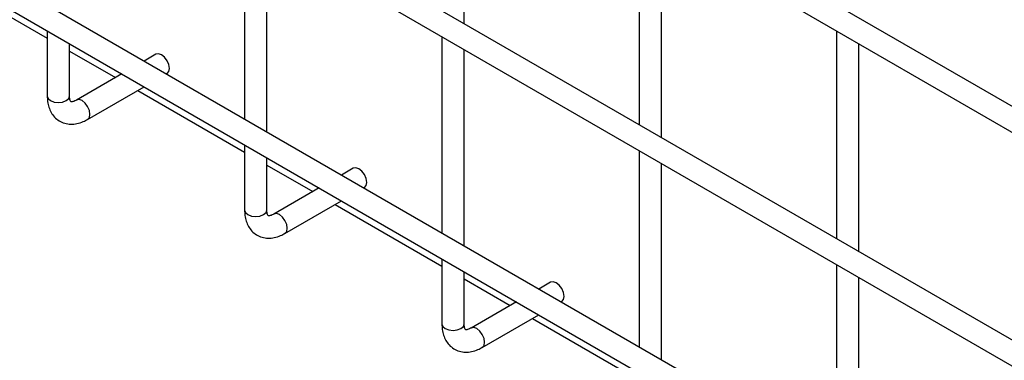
# Model space of a CAD drawing. Header units: inches. Extents: x 0.2 to 10.8, y 0.2 to 8.2.
# Tile 49 of 55: x 9.621 to 9.915, y 7.039 to 7.141. Entities that reach past the tile are written whole.
import ezdxf

# ---------------------------------------------------------------- set-up
doc = ezdxf.new("R2010")
doc.units = ezdxf.units.IN
doc.header["$MEASUREMENT"] = 0

msp = doc.modelspace()

# ---------------------------------------------------------------- linework, layer by layer
for p, q in [((9.985676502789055, 7.075386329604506), (8.986593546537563, 7.652144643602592)), ((8.983260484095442, 7.646370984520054), (9.982343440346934, 7.069612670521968)), ((9.985676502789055, 7.005640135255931), (8.986593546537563, 7.582398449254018)), ((8.983260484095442, 7.576624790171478), (9.982343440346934, 6.999866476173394)), ((8.983260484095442, 7.510280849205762), (9.982343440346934, 6.933522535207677)), ((9.913741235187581, 6.980823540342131), (9.054332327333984, 7.476949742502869)), ((9.753998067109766, 7.139385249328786), (9.753998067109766, 7.201433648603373)), ((9.806256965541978, 7.17126522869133), (9.806256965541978, 7.109216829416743)), ((9.688405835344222, 7.169553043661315), (9.688405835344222, 7.110906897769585)), ((9.695072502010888, 7.107058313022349), (9.695072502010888, 7.165704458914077)), ((9.812923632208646, 7.105368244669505), (9.812923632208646, 7.167416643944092)), ((9.597604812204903, 7.153477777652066), (9.629480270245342, 7.135076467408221)), ((9.629480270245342, 7.137226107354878), (9.629480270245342, 7.117783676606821)), ((9.865182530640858, 7.13724822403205), (9.865182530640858, 7.075199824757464)), ((9.63614693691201, 7.117783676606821), (9.63614693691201, 7.13337752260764)), ((9.7473314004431, 7.135536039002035), (9.7473314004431, 7.076889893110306)), ((9.871849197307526, 7.071351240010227), (9.871849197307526, 7.133399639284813)), ((9.63614693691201, 7.131227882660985), (9.649863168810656, 7.12330967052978)), ((9.661935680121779, 7.130278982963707), (9.658392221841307, 7.128233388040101)), ((9.753998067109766, 7.073041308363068), (9.753998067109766, 7.131687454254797)), ((9.651725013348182, 7.124384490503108), (9.638218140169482, 7.116587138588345)), ((9.665059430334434, 7.124384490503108), (9.6652687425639, 7.124505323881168)), ((9.6415512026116, 7.110813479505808), (9.658392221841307, 7.120535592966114)), ((9.656530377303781, 7.119460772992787), (9.688405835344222, 7.101059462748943)), ((9.688405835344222, 7.103209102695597), (9.688405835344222, 7.083766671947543)), ((9.806256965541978, 7.101519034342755), (9.806256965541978, 7.042872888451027)), ((9.695072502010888, 7.083766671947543), (9.695072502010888, 7.099360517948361)), ((9.812923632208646, 7.039024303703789), (9.812923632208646, 7.097670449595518)), ((9.695072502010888, 7.097210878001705), (9.708788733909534, 7.089292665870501)), ((9.720861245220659, 7.096261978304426), (9.717317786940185, 7.094216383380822)), ((9.71065057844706, 7.090367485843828), (9.69714370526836, 7.082570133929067)), ((9.723984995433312, 7.090367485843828), (9.724194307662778, 7.090488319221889)), ((9.70047676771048, 7.076796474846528), (9.717317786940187, 7.086518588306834)), ((9.71545594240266, 7.085443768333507), (9.7473314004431, 7.067042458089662)), ((9.7473314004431, 7.069192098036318), (9.7473314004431, 7.049749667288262)), ((9.753998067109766, 7.049749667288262), (9.753998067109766, 7.06534351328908)), ((9.865182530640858, 7.067502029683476), (9.865182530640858, 7.008855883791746)), ((9.753998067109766, 7.063193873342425), (9.767714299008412, 7.055275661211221)), ((9.779786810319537, 7.062244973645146), (9.776243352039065, 7.060199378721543)), ((9.871849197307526, 7.00500729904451), (9.871849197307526, 7.063653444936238)), ((9.76957614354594, 7.056350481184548), (9.75606927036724, 7.048553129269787)), ((9.78291056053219, 7.056350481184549), (9.783119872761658, 7.056471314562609)), ((9.759402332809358, 7.042779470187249), (9.776243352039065, 7.052501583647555)), ((9.774381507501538, 7.051426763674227), (9.806256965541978, 7.033025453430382))]:
    msp.add_line(p, q)
at = {"flags": 128}
for points in [[(9.6652687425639, 7.124505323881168), (9.665268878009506, 7.124505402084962), (9.665779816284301, 7.125093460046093), (9.665959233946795, 7.126031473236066), (9.665779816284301, 7.127176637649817), (9.665268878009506, 7.128354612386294), (9.664504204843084, 7.129386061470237), (9.663602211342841, 7.130113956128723), (9.662700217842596, 7.13042748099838), (9.661935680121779, 7.130278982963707)], [(9.629480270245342, 7.117783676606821), (9.62973400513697, 7.117047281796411), (9.630456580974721, 7.11642299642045), (9.631537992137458, 7.116005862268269), (9.632813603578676, 7.115859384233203), (9.634089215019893, 7.116005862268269), (9.635170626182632, 7.11642299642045), (9.63589320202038, 7.117047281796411), (9.636146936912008, 7.117783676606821)], [(9.641558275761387, 7.11081759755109), (9.642062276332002, 7.111401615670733), (9.642241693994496, 7.112339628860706), (9.642062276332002, 7.113484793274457), (9.641551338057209, 7.114662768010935), (9.640786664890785, 7.115694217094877), (9.639884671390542, 7.116422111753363), (9.638982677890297, 7.11673563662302), (9.63822621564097, 7.116591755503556)], [(9.724194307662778, 7.090488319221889), (9.724194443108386, 7.090488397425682), (9.72470538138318, 7.091076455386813), (9.724884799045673, 7.092014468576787), (9.72470538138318, 7.093159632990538), (9.724194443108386, 7.094337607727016), (9.723429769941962, 7.095369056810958), (9.72252777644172, 7.096096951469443), (9.721625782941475, 7.096410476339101), (9.720861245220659, 7.096261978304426)], [(9.688405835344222, 7.083766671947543), (9.688659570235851, 7.083030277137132), (9.6893821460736, 7.082405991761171), (9.690463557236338, 7.081988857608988), (9.691739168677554, 7.081842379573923), (9.693014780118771, 7.081988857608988), (9.69409619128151, 7.082405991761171), (9.694818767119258, 7.083030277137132), (9.695072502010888, 7.083766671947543)], [(9.700483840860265, 7.07680059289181), (9.70098784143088, 7.077384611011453), (9.701167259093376, 7.078322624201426), (9.70098784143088, 7.079467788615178), (9.700476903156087, 7.080645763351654), (9.699712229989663, 7.081677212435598), (9.69881023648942, 7.082405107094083), (9.697908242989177, 7.082718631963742), (9.69715178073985, 7.082574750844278)], [(9.783119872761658, 7.056471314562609), (9.783120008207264, 7.056471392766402), (9.783630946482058, 7.057059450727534), (9.783810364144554, 7.057997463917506), (9.783630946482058, 7.059142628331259), (9.783120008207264, 7.060320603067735), (9.78235533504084, 7.061352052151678), (9.781453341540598, 7.062079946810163), (9.780551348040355, 7.062393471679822), (9.779786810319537, 7.062244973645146)], [(9.7473314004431, 7.049749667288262), (9.74758513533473, 7.049013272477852), (9.748307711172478, 7.048388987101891), (9.749389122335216, 7.047971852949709), (9.750664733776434, 7.047825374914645), (9.751940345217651, 7.047971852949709), (9.753021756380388, 7.048388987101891), (9.753744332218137, 7.049013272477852), (9.753998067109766, 7.049749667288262), (9.753998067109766, 7.049749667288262)], [(9.759409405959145, 7.04278358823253), (9.75991340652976, 7.043367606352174), (9.760092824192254, 7.044305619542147), (9.75991340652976, 7.045450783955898), (9.759402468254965, 7.046628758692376), (9.758637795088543, 7.047660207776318), (9.757735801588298, 7.048388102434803), (9.756833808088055, 7.048701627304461), (9.756077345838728, 7.048557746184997)]]:
    msp.add_lwpolyline(points, dxfattribs=at)
for points, knots in [([(9.62948742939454, 7.117784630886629), (9.629505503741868, 7.117234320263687), (9.629543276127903, 7.116084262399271), (9.629932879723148, 7.114438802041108), (9.63061695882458, 7.11286548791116), (9.63164287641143, 7.111472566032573), (9.63302168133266, 7.110339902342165), (9.634685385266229, 7.109606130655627), (9.636519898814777, 7.10932972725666), (9.638392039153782, 7.109514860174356), (9.640090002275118, 7.110022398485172), (9.641116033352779, 7.110602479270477), (9.641544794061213, 7.110844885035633)], [0, 0, 0, 0, 0.08959521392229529, 0.1872391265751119, 0.2860034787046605, 0.3856056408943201, 0.4876002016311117, 0.5956839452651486, 0.7006836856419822, 0.8094383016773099, 0.9203675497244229, 1, 1, 1, 1]), ([(9.638221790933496, 7.116600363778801), (9.638173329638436, 7.116568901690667), (9.637865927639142, 7.116369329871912), (9.637385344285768, 7.116189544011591), (9.636867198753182, 7.116059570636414), (9.636580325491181, 7.116073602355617), (9.636539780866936, 7.116105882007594), (9.63655516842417, 7.116056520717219), (9.636345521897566, 7.11639301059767), (9.636175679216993, 7.116984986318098), (9.636162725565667, 7.117545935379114), (9.636156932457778, 7.117796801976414)], [0, 0, 0, 0, 0.01929033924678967, 0.1223634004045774, 0.227061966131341, 0.3376388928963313, 0.4658269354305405, 0.658148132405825, 0.7932117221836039, 0.9075205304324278, 1, 1, 1, 1]), ([(9.688412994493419, 7.083767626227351), (9.688431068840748, 7.083217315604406), (9.688468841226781, 7.082067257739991), (9.688858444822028, 7.080421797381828), (9.68954252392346, 7.078848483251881), (9.690568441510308, 7.077455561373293), (9.691947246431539, 7.076322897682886), (9.693610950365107, 7.075589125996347), (9.695445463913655, 7.07531272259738), (9.69731760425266, 7.075497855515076), (9.699015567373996, 7.076005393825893), (9.700041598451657, 7.076585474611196), (9.700470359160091, 7.076827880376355)], [0, 0, 0, 0, 0.08959521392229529, 0.1872391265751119, 0.2860034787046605, 0.3856056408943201, 0.4876002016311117, 0.5956839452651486, 0.7006836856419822, 0.8094383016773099, 0.9203675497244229, 1, 1, 1, 1]), ([(9.697147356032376, 7.082583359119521), (9.697098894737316, 7.082551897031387), (9.69679149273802, 7.082352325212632), (9.696310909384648, 7.082172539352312), (9.69579276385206, 7.082042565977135), (9.69550589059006, 7.082056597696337), (9.695465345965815, 7.082088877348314), (9.695480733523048, 7.082039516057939), (9.695271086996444, 7.08237600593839), (9.695101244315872, 7.082967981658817), (9.695088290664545, 7.083528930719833), (9.695082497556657, 7.083779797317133)], [0, 0, 0, 0, 0.01929033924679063, 0.1223634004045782, 0.2270619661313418, 0.3376388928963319, 0.465826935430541, 0.6581481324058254, 0.7932117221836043, 0.907520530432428, 1, 1, 1, 1]), ([(9.747338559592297, 7.04975062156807), (9.747356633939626, 7.049200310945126), (9.74739440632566, 7.048050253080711), (9.747784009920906, 7.046404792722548), (9.748468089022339, 7.044831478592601), (9.749494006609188, 7.043438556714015), (9.750872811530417, 7.042305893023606), (9.752536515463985, 7.04157212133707), (9.75437102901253, 7.0412957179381), (9.756243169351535, 7.041480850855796), (9.757941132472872, 7.041988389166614), (9.758967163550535, 7.042568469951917), (9.75939592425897, 7.042810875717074)], [0, 0, 0, 0, 0.08959521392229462, 0.187239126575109, 0.2860034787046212, 0.3856056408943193, 0.4876002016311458, 0.5956839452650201, 0.7006836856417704, 0.809438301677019, 0.9203675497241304, 0.9999999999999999, 0.9999999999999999, 0.9999999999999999, 0.9999999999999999]), ([(9.756072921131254, 7.048566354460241), (9.756024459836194, 7.048534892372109), (9.755717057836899, 7.048335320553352), (9.755236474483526, 7.048155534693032), (9.754718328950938, 7.048025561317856), (9.75443145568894, 7.048039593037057), (9.754390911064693, 7.048071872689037), (9.754406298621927, 7.048022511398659), (9.754196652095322, 7.048359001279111), (9.754026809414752, 7.048950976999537), (9.754013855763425, 7.049511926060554), (9.754008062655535, 7.049762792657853)], [0, 0, 0, 0, 0.01929033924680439, 0.1223634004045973, 0.2270619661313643, 0.3376388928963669, 0.4658269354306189, 0.6581481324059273, 0.793211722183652, 0.9075205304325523, 1, 1, 1, 1])]:
    msp.add_open_spline(points, degree=3, knots=knots)

doc.saveas('drawing.dxf')
